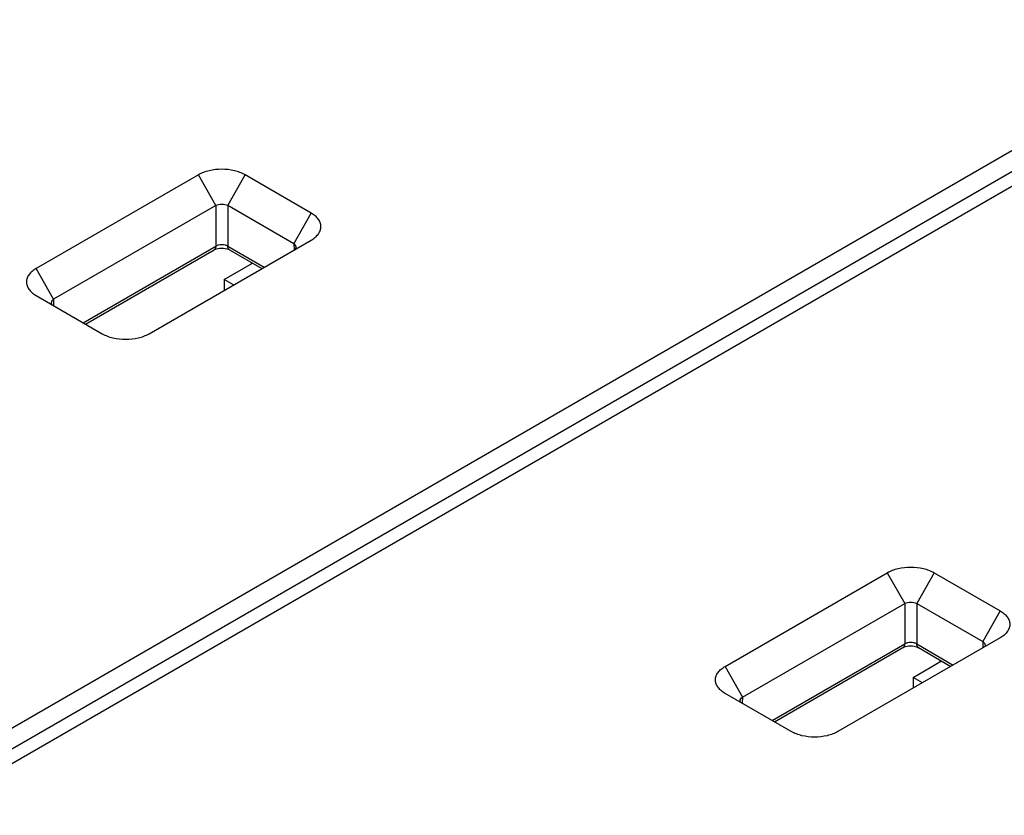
# Model space of a CAD drawing. Header units: inches. Extents: x 0 to 34, y 0 to 22.
# Tile 48 of 71: x 27.989 to 28.448, y 17.829 to 18.2. Entities that reach past the tile are written whole.
import ezdxf

# ---------------------------------------------------------------- set-up
doc = ezdxf.new("R2010")
doc.units = ezdxf.units.IN
doc.header["$LTSCALE"] = 1.87
doc.header["$MEASUREMENT"] = 0
doc.layers.get('0').update_dxf_attribs({"linetype": 'CONTINUOUS'})

msp = doc.modelspace()

# ---------------------------------------------------------------- linework, layer by layer
at = {"color": 7, "linetype": 'CONTINUOUS'}
for p, q in [((27.73346, 17.72458), (28.57016, 18.20768)), ((27.74782, 17.71629), (28.58452, 18.19939)), ((28.5706, 18.19803), (27.73346, 17.71468)), ((28.07214, 18.12764), (27.99653, 18.08399)), ((28.08027, 18.11331), (28.07214, 18.12764)), ((28.08584, 18.11331), (28.09397, 18.12764)), ((28.12475, 18.10987), (28.09397, 18.12764)), ((28.08027, 18.11331), (28.00467, 18.06965)), ((28.08027, 18.11331), (28.08027, 18.09444)), ((28.08584, 18.11331), (28.08584, 18.09444)), ((28.11662, 18.09553), (28.08584, 18.11331)), ((28.11662, 18.09553), (28.12475, 18.10987)), ((28.01844, 18.05874), (28.08027, 18.09444)), ((28.04915, 18.05361), (28.12475, 18.09726)), ((28.08584, 18.09444), (28.10285, 18.08462)), ((28.11662, 18.09553), (28.11675, 18.09264)), ((28.11756, 18.0931), (28.11778, 18.09388)), ((28.12475, 18.09726), (28.12503, 18.09743)), ((28.01952, 18.05811), (28.07946, 18.09272)), ((28.08665, 18.09272), (28.10177, 18.08399)), ((28.08417, 18.07882), (28.09745, 18.08649)), ((28.09669, 18.08692), (28.09669, 18.08605)), ((28.00467, 18.06965), (27.99653, 18.08399)), ((28.08417, 18.07882), (28.08417, 18.07383)), ((28.08849, 18.07632), (28.08417, 18.07882)), ((27.99625, 18.07155), (27.99653, 18.07138)), ((27.99653, 18.07138), (28.02732, 18.05361)), ((28.00351, 18.068), (28.00372, 18.06723)), ((28.00467, 18.06965), (28.00454, 18.06676)), ((28.31768, 17.89856), (28.39329, 17.94222)), ((28.39329, 17.94222), (28.40142, 17.92788)), ((28.41512, 17.94222), (28.40699, 17.92788)), ((28.41512, 17.94222), (28.4459, 17.92444)), ((28.32582, 17.88423), (28.40142, 17.92788)), ((28.40142, 17.92788), (28.40142, 17.90901)), ((28.40699, 17.92788), (28.40699, 17.90901)), ((28.40699, 17.92788), (28.43777, 17.91011)), ((28.4459, 17.92444), (28.43777, 17.91011)), ((28.4459, 17.91184), (28.3703, 17.86818)), ((28.43777, 17.91011), (28.4379, 17.90722)), ((28.44618, 17.912), (28.4459, 17.91184)), ((28.33959, 17.87331), (28.40142, 17.90901)), ((28.34067, 17.87269), (28.40061, 17.90729)), ((28.40699, 17.90901), (28.424, 17.89919)), ((28.4078, 17.90729), (28.42292, 17.89856)), ((28.43893, 17.90846), (28.43871, 17.90768)), ((28.40532, 17.89339), (28.4186, 17.90106)), ((28.41784, 17.90149), (28.41784, 17.90062)), ((28.31768, 17.89856), (28.32582, 17.88423)), ((28.40532, 17.89339), (28.40532, 17.8884)), ((28.40963, 17.8909), (28.40532, 17.89339)), ((28.31768, 17.88596), (28.3174, 17.88612)), ((28.34847, 17.86818), (28.31768, 17.88596)), ((28.32487, 17.8818), (28.32466, 17.88258)), ((28.32582, 17.88423), (28.32568, 17.88134))]:
    msp.add_line(p, q, dxfattribs=at)
for points in [[(28.07946, 18.09272), (28.07961, 18.0928), (28.08007, 18.09301), (28.08067, 18.09321), (28.08138, 18.09338), (28.08217, 18.09348), (28.083, 18.09353), (28.08383, 18.09349), (28.08463, 18.09339), (28.08535, 18.09324), (28.08596, 18.09304), (28.08645, 18.09283), (28.08665, 18.09272)], [(28.40061, 17.90729), (28.40075, 17.90738), (28.40122, 17.90759), (28.40182, 17.90779), (28.40253, 17.90795), (28.40332, 17.90806), (28.40415, 17.9081), (28.40498, 17.90807), (28.40578, 17.90797), (28.4065, 17.90781), (28.40711, 17.90761), (28.40759, 17.9074), (28.4078, 17.90729)]]:
    msp.add_lwpolyline(points, dxfattribs=at)
for points, knots in [([(28.09397, 18.12764), (28.09242, 18.12854), (28.08881, 18.12984), (28.08305, 18.13047), (28.07729, 18.12984), (28.07369, 18.12854), (28.07214, 18.12764)], [0, 0, 0, 0, 0.237307, 0.500124, 0.762919, 1, 1, 1, 1]), ([(28.08584, 18.11331), (28.08543, 18.1135), (28.08451, 18.11379), (28.08305, 18.11392), (28.0816, 18.11379), (28.08067, 18.1135), (28.08027, 18.11331)], [0, 0, 0, 0, 0.235266, 0.500125, 0.76496, 1, 1, 1, 1]), ([(28.12503, 18.09743), (28.12568, 18.09782), (28.12686, 18.09867), (28.12825, 18.10021), (28.12911, 18.1019), (28.12938, 18.10369), (28.12902, 18.10547), (28.12809, 18.10714), (28.12663, 18.10865), (28.12542, 18.10948), (28.12475, 18.10987)], [0, 0, 0, 0, 0.143541, 0.272094, 0.388139, 0.497129, 0.606662, 0.724146, 0.854724, 1, 1, 1, 1]), ([(28.08027, 18.09444), (28.08026, 18.09408), (28.08016, 18.09341), (28.07971, 18.09287), (28.07946, 18.09272)], [0, 0, 0, 0, 0.548535, 1, 1, 1, 1]), ([(28.08584, 18.09444), (28.08544, 18.09466), (28.08452, 18.09497), (28.08305, 18.09512), (28.08159, 18.09497), (28.08067, 18.09466), (28.08027, 18.09444)], [0, 0, 0, 0, 0.236421, 0.5, 0.763578, 1, 1, 1, 1]), ([(28.08665, 18.09272), (28.08639, 18.09287), (28.08595, 18.09341), (28.08585, 18.09408), (28.08584, 18.09444)], [0, 0, 0, 0, 0.451465, 1, 1, 1, 1]), ([(28.11778, 18.09388), (28.11776, 18.09419), (28.11748, 18.09487), (28.11694, 18.09532), (28.11662, 18.09553)], [0, 0, 0, 0, 0.446185, 1, 1, 1, 1]), ([(27.99653, 18.08399), (27.99587, 18.0836), (27.99465, 18.08277), (27.9932, 18.08126), (27.99226, 18.07958), (27.99191, 18.07781), (27.99218, 18.07602), (27.99304, 18.07433), (27.99443, 18.0728), (27.9956, 18.07195), (27.99625, 18.07155)], [0, 0, 0, 0, 0.145578, 0.276063, 0.393534, 0.503054, 0.612036, 0.728071, 0.856651, 1, 1, 1, 1]), ([(28.00467, 18.06965), (28.00435, 18.06944), (28.00381, 18.06899), (28.00352, 18.06831), (28.00351, 18.068)], [0, 0, 0, 0, 0.554026, 1, 1, 1, 1]), ([(28.02732, 18.05361), (28.02887, 18.05271), (28.03247, 18.05141), (28.03824, 18.05078), (28.044, 18.05141), (28.0476, 18.05271), (28.04915, 18.05361)], [0, 0, 0, 0, 0.237307, 0.500124, 0.762919, 1, 1, 1, 1]), ([(28.39329, 17.94222), (28.39484, 17.94311), (28.39844, 17.94442), (28.40421, 17.94504), (28.40997, 17.94441), (28.41357, 17.94311), (28.41512, 17.94222)], [0, 0, 0, 0, 0.237353, 0.500214, 0.763035, 1, 1, 1, 1]), ([(28.40142, 17.92788), (28.40182, 17.92808), (28.40275, 17.92836), (28.4042, 17.92849), (28.40566, 17.92836), (28.40658, 17.92808), (28.40699, 17.92788)], [0, 0, 0, 0, 0.235313, 0.500217, 0.765078, 1, 1, 1, 1]), ([(28.4459, 17.92444), (28.44657, 17.92406), (28.44778, 17.92322), (28.44924, 17.92171), (28.45017, 17.92004), (28.45052, 17.91826), (28.45025, 17.91647), (28.44939, 17.91478), (28.448, 17.91325), (28.44683, 17.9124), (28.44618, 17.912)], [0, 0, 0, 0, 0.145596, 0.276097, 0.393575, 0.503106, 0.612107, 0.728148, 0.856804, 1, 1, 1, 1]), ([(28.40699, 17.90901), (28.40659, 17.90923), (28.40567, 17.90955), (28.4042, 17.9097), (28.40274, 17.90955), (28.40182, 17.90923), (28.40142, 17.90901)], [0, 0, 0, 0, 0.236421, 0.5, 0.763578, 1, 1, 1, 1]), ([(28.43777, 17.91011), (28.43809, 17.90989), (28.43862, 17.90944), (28.43891, 17.90876), (28.43893, 17.90846)], [0, 0, 0, 0, 0.554031, 1, 1, 1, 1]), ([(28.40142, 17.90901), (28.40141, 17.90865), (28.40131, 17.90799), (28.40086, 17.90744), (28.40061, 17.90729)], [0, 0, 0, 0, 0.548535, 1, 1, 1, 1]), ([(28.4078, 17.90729), (28.40754, 17.90744), (28.4071, 17.90799), (28.40699, 17.90865), (28.40699, 17.90901)], [0, 0, 0, 0, 0.451465, 1, 1, 1, 1]), ([(28.3174, 17.88612), (28.31675, 17.88652), (28.31558, 17.88737), (28.31419, 17.88891), (28.31333, 17.8906), (28.31306, 17.89238), (28.31341, 17.89416), (28.31435, 17.89584), (28.31581, 17.89735), (28.31702, 17.89818), (28.31768, 17.89856)], [0, 0, 0, 0, 0.143562, 0.27214, 0.388198, 0.497206, 0.606765, 0.724263, 0.854919, 1, 1, 1, 1]), ([(28.32466, 17.88258), (28.32467, 17.88288), (28.32496, 17.88356), (28.3255, 17.88402), (28.32582, 17.88423)], [0, 0, 0, 0, 0.446338, 1, 1, 1, 1]), ([(28.3703, 17.86818), (28.36875, 17.86729), (28.36514, 17.86598), (28.35938, 17.86536), (28.35362, 17.86598), (28.35001, 17.86729), (28.34847, 17.86818)], [0, 0, 0, 0, 0.237353, 0.500214, 0.763035, 1, 1, 1, 1])]:
    msp.add_open_spline(points, degree=3, knots=knots, dxfattribs=at)

doc.saveas('drawing.dxf')
